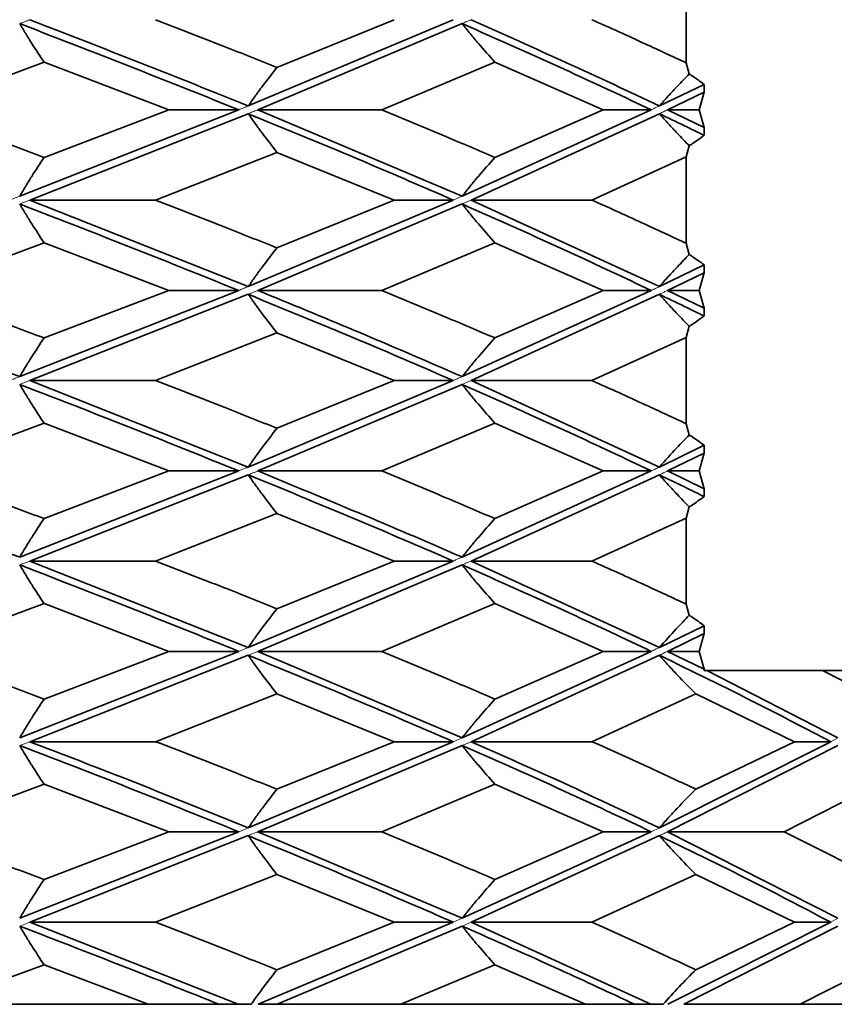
# Model space of a CAD drawing. Header units: millimetres. Extents: x 0 to 1118, y 0 to 864.
# Tile 47 of 200: x 300.02 to 302.14, y 378.06 to 380.62. Entities that reach past the tile are written whole.
import ezdxf

# ---------------------------------------------------------------- set-up
doc = ezdxf.new("R2010")
doc.units = ezdxf.units.MM

msp = doc.modelspace()

# ---------------------------------------------------------------- linework, layer by layer
at = {"color": 7, "linetype": 'Continuous', "lineweight": 35}
for p, q in [((301.7523, 380.7287), (301.7523, 380.5045)), ((301.1478, 380.6165), (300.6155, 380.3925)), ((301.1709, 380.6064), (300.6403, 380.3825)), ((300.9941, 380.6165), (300.69, 380.4927)), ((300.0855, 380.5059), (299.7524, 380.3825)), ((300.0855, 380.5059), (300.4093, 380.3825)), ((301.2559, 380.5059), (300.9621, 380.3825)), ((301.2559, 380.5059), (301.5373, 380.3825)), ((301.7523, 380.5045), (301.7605, 380.4756)), ((301.7988, 380.4486), (301.6828, 380.3925)), ((301.7988, 380.4486), (301.7988, 380.4285)), ((301.7988, 380.4285), (301.7039, 380.3825)), ((301.7988, 380.4285), (301.7864, 380.3825)), ((300.5907, 380.3825), (300.0221, 380.1581)), ((300.6155, 380.3724), (300.0484, 380.148)), ((300.4093, 380.3825), (300.0855, 380.2588)), ((300.5907, 380.3825), (300.4093, 380.3825)), ((300.6403, 380.3825), (301.1709, 380.1581)), ((300.6403, 380.3825), (300.9621, 380.3825)), ((301.6617, 380.3825), (301.1709, 380.1581)), ((301.6828, 380.3724), (301.1939, 380.148)), ((301.5373, 380.3825), (301.2559, 380.2588)), ((301.6617, 380.3825), (301.5373, 380.3825)), ((301.7039, 380.3825), (301.7988, 380.3364)), ((301.7039, 380.3825), (301.7864, 380.3825)), ((301.7864, 380.3825), (301.7988, 380.3364)), ((301.7988, 380.3364), (301.7988, 380.3162)), ((300.69, 380.272), (300.3751, 380.148)), ((300.69, 380.272), (300.9941, 380.148)), ((301.7605, 380.2891), (301.7523, 380.2602)), ((301.7523, 380.2602), (301.5078, 380.148)), ((301.7523, 380.2602), (301.7523, 380.0358)), ((300.0484, 380.148), (300.3751, 380.148)), ((300.0484, 380.148), (300.6155, 379.9234)), ((301.1478, 380.148), (300.6155, 379.9234)), ((301.1709, 380.1379), (300.6403, 379.9133)), ((300.9941, 380.148), (300.69, 380.0239)), ((301.1478, 380.148), (300.9941, 380.148)), ((301.1939, 380.148), (301.6828, 379.9234)), ((301.1939, 380.148), (301.5078, 380.148)), ((300.0855, 380.0372), (299.7524, 379.9133)), ((300.0855, 380.0372), (300.4093, 379.9133)), ((301.2559, 380.0372), (300.9621, 379.9133)), ((301.2559, 380.0372), (301.5373, 379.9133)), ((301.7523, 380.0358), (301.7605, 380.0068)), ((301.7988, 379.9797), (301.6828, 379.9234)), ((301.7988, 379.9595), (301.7039, 379.9133)), ((301.7988, 379.9595), (301.7864, 379.9133)), ((301.7988, 379.9797), (301.7988, 379.9595)), ((300.5907, 379.9133), (300.0221, 379.6896)), ((300.4093, 379.9133), (300.0855, 379.79)), ((300.5907, 379.9133), (300.4093, 379.9133)), ((300.6403, 379.9133), (300.9621, 379.9133)), ((301.6617, 379.9133), (301.1709, 379.6896)), ((301.5373, 379.9133), (301.2559, 379.79)), ((301.6617, 379.9133), (301.5373, 379.9133)), ((301.7039, 379.9133), (301.7988, 379.8673)), ((301.7039, 379.9133), (301.7864, 379.9133)), ((301.7864, 379.9133), (301.7988, 379.8673)), ((300.6155, 379.9033), (300.0484, 379.6795)), ((301.6828, 379.9033), (301.1939, 379.6795)), ((301.7988, 379.8673), (301.7988, 379.8471)), ((301.7605, 379.8202), (301.7523, 379.7914)), ((300.69, 379.8032), (300.3751, 379.6795)), ((300.69, 379.8032), (300.9941, 379.6795)), ((301.7523, 379.7914), (301.5078, 379.6795)), ((301.7523, 379.7914), (301.7523, 379.5673)), ((300.0484, 379.6795), (300.3751, 379.6795)), ((300.0484, 379.6795), (300.6155, 379.4547)), ((301.1478, 379.6795), (300.6155, 379.4547)), ((300.9941, 379.6795), (300.69, 379.5554)), ((301.1478, 379.6795), (300.9941, 379.6795)), ((301.1939, 379.6795), (301.6828, 379.4547)), ((301.1939, 379.6795), (301.5078, 379.6795)), ((301.1709, 379.6693), (300.6403, 379.4446)), ((300.0855, 379.5687), (299.7524, 379.4446)), ((300.0855, 379.5687), (300.4093, 379.4446)), ((301.2559, 379.5687), (300.9621, 379.4446)), ((301.2559, 379.5687), (301.5373, 379.4446)), ((301.7523, 379.5673), (301.7605, 379.5383)), ((301.7988, 379.5111), (301.6828, 379.4547)), ((301.7988, 379.5111), (301.7988, 379.4909)), ((301.7988, 379.4909), (301.7039, 379.4446)), ((301.7988, 379.4909), (301.7864, 379.4446)), ((300.5907, 379.4446), (300.0221, 379.2207)), ((300.6155, 379.4345), (300.0484, 379.2106)), ((300.4093, 379.4446), (300.0855, 379.3208)), ((300.5907, 379.4446), (300.4093, 379.4446)), ((300.6403, 379.4446), (300.9621, 379.4446)), ((301.6617, 379.4446), (301.1709, 379.2207)), ((301.6828, 379.4345), (301.1939, 379.2106)), ((301.5373, 379.4446), (301.2559, 379.3208)), ((301.6617, 379.4446), (301.5373, 379.4446)), ((301.7039, 379.4446), (301.7988, 379.3984)), ((301.7039, 379.4446), (301.7864, 379.4446)), ((301.7864, 379.4446), (301.7988, 379.3984)), ((301.7988, 379.3984), (301.7988, 379.3781)), ((301.7605, 379.3511), (301.7523, 379.3222)), ((300.69, 379.334), (300.3751, 379.2106)), ((300.69, 379.334), (300.9941, 379.2106)), ((301.7523, 379.3222), (301.5078, 379.2106)), ((301.7523, 379.3222), (301.7523, 379.0987)), ((300.0484, 379.2106), (300.3751, 379.2106)), ((300.0484, 379.2106), (300.6155, 378.9862)), ((301.1478, 379.2106), (300.6155, 378.9862)), ((301.1709, 379.2006), (300.6403, 378.9761)), ((300.9941, 379.2106), (300.69, 379.0869)), ((301.1478, 379.2106), (300.9941, 379.2106)), ((301.1939, 379.2106), (301.6828, 378.9862)), ((301.1939, 379.2106), (301.5078, 379.2106)), ((300.0855, 379.1001), (299.7524, 378.9761)), ((300.0855, 379.1001), (300.4093, 378.9761)), ((301.2559, 379.1001), (300.9621, 378.9761)), ((301.2559, 379.1001), (301.5373, 378.9761)), ((301.7523, 379.0987), (301.7605, 379.0697)), ((301.7988, 379.0426), (301.6828, 378.9862)), ((301.7988, 379.0426), (301.7988, 379.0224)), ((301.7988, 379.0224), (301.7039, 378.9761)), ((301.7988, 379.0224), (301.7864, 378.9761)), ((300.5907, 378.9761), (300.0221, 378.7516)), ((300.6155, 378.9659), (300.0484, 378.7415)), ((300.4093, 378.9761), (300.0855, 378.852)), ((300.5907, 378.9761), (300.4093, 378.9761)), ((300.6403, 378.9761), (301.1709, 378.7516)), ((300.6403, 378.9761), (300.9621, 378.9761)), ((301.6617, 378.9761), (301.1709, 378.7516)), ((301.6828, 378.9659), (301.1939, 378.7415)), ((301.5373, 378.9761), (301.2559, 378.852)), ((301.6617, 378.9761), (301.5373, 378.9761)), ((301.7039, 378.9761), (301.7988, 378.9298)), ((301.7039, 378.9761), (301.7864, 378.9761)), ((301.7864, 378.9761), (301.7988, 378.9298)), ((301.7988, 378.9298), (301.7988, 378.9261)), ((301.7988, 378.9261), (301.8063, 378.9261)), ((301.8063, 378.9261), (302.1465, 378.7516)), ((301.8063, 378.9261), (302.1065, 378.9261)), ((302.1065, 378.9261), (302.388, 378.9261)), ((300.69, 378.8653), (300.3751, 378.7415)), ((300.69, 378.8653), (300.9941, 378.7415)), ((301.7775, 378.8653), (301.5078, 378.7415)), ((301.7775, 378.8653), (302.0335, 378.7415)), ((300.0484, 378.7415), (300.3751, 378.7415)), ((301.1478, 378.7415), (300.6155, 378.5177)), ((301.1709, 378.7314), (300.6403, 378.5076)), ((300.9941, 378.7415), (300.69, 378.6181)), ((301.1478, 378.7415), (300.9941, 378.7415)), ((301.1939, 378.7415), (301.5078, 378.7415)), ((302.1276, 378.7415), (301.6828, 378.5177)), ((302.1465, 378.7314), (301.7039, 378.5076)), ((302.0335, 378.7415), (301.7775, 378.6181)), ((302.1276, 378.7415), (302.0335, 378.7415)), ((300.0855, 378.6313), (299.7524, 378.5076)), ((300.0855, 378.6313), (300.4093, 378.5076)), ((301.2559, 378.6313), (300.9621, 378.5076)), ((301.2559, 378.6313), (301.5373, 378.5076)), ((302.2499, 378.6313), (302.0068, 378.5076)), ((300.5907, 378.5076), (300.0221, 378.2828)), ((300.4093, 378.5076), (300.0855, 378.3835)), ((300.5907, 378.5076), (300.4093, 378.5076)), ((300.6403, 378.5076), (301.1709, 378.2828)), ((300.6403, 378.5076), (300.9621, 378.5076)), ((301.6617, 378.5076), (301.1709, 378.2828)), ((301.5373, 378.5076), (301.2559, 378.3835)), ((301.6617, 378.5076), (301.5373, 378.5076)), ((301.7039, 378.5076), (302.1465, 378.2828)), ((301.7039, 378.5076), (302.0068, 378.5076)), ((300.6155, 378.4974), (300.0484, 378.2727)), ((301.6828, 378.4974), (301.1939, 378.2727)), ((300.69, 378.3968), (300.3751, 378.2727)), ((300.69, 378.3968), (300.9941, 378.2727)), ((301.7775, 378.3968), (301.5078, 378.2727)), ((301.7775, 378.3968), (302.0335, 378.2727)), ((300.0484, 378.2727), (300.3751, 378.2727)), ((300.0484, 378.2727), (300.5892, 378.0596)), ((301.1478, 378.2727), (300.6414, 378.0594)), ((300.9941, 378.2727), (300.69, 378.149)), ((301.1478, 378.2727), (300.9941, 378.2727)), ((301.1939, 378.2727), (301.6605, 378.0596)), ((301.1939, 378.2727), (301.5078, 378.2727)), ((302.1276, 378.2727), (301.7048, 378.0594)), ((302.0335, 378.2727), (301.7775, 378.149)), ((302.1276, 378.2727), (302.0335, 378.2727)), ((301.1709, 378.2626), (300.6907, 378.0594)), ((302.1465, 378.2626), (301.7465, 378.0594)), ((300.0855, 378.1622), (299.8085, 378.0594)), ((300.0855, 378.1622), (300.3556, 378.0596)), ((301.2559, 378.1622), (301.0119, 378.0594)), ((301.2559, 378.1622), (301.4909, 378.0596)), ((302.2499, 378.1622), (302.0483, 378.0594)), ((300.3556, 378.0594), (299.8085, 378.0594)), ((300.3556, 378.0594), (300.5393, 378.0594)), ((300.5393, 378.0594), (300.5892, 378.0594)), ((300.5892, 378.0594), (300.6229, 378.0594)), ((301.0119, 378.0594), (300.6907, 378.0594)), ((301.4909, 378.0594), (301.0119, 378.0594)), ((301.4909, 378.0594), (301.618, 378.0594)), ((301.618, 378.0594), (301.6605, 378.0594)), ((301.6605, 378.0594), (301.6923, 378.0594)), ((302.0483, 378.0594), (301.7465, 378.0594)), ((302.4407, 378.0594), (302.0483, 378.0594))]:
    msp.add_line(p, q, dxfattribs=at)
at = {"color": 7, "linetype": 'Continuous', "lineweight": 18}
for p, q in [((300.0484, 379.2106), (300.0221, 379.2006)), ((300.6155, 378.9862), (300.5907, 378.9761)), ((300.6403, 378.9761), (300.6155, 378.9659)), ((300.0484, 378.7415), (300.0221, 378.7314)), ((301.1709, 378.7516), (301.1478, 378.7415)), ((301.1939, 378.7415), (301.1709, 378.7314)), ((302.1465, 378.7516), (302.1276, 378.7415)), ((300.6155, 378.5177), (300.5907, 378.5076)), ((300.6403, 378.5076), (300.6155, 378.4974)), ((301.6828, 378.5177), (301.6617, 378.5076)), ((301.6932, 378.5024), (301.6828, 378.4974)), ((300.0484, 378.2727), (300.0221, 378.2626)), ((301.1709, 378.2828), (301.1478, 378.2727)), ((301.1939, 378.2727), (301.1709, 378.2626)), ((302.1465, 378.2828), (302.1276, 378.2727))]:
    msp.add_line(p, q, dxfattribs=at)
for points, knots in [([(300.0221, 380.6064), (300.0264, 380.608), (300.0349, 380.6113), (300.0436, 380.6146), (300.0482, 380.6164), (300.0484, 380.6165)], [0, 0, 0, 0, 0.483417, 0.966836, 1, 1, 1, 1]), ([(301.1709, 380.6064), (301.1741, 380.6078), (301.1805, 380.6106), (301.1881, 380.614), (301.1926, 380.6159), (301.1939, 380.6165)], [0, 0, 0, 0, 0.415841, 0.831684, 1, 1, 1, 1]), ([(300.6155, 380.3925), (300.6125, 380.3913), (300.6064, 380.3888), (300.5981, 380.3855), (300.5929, 380.3834), (300.5907, 380.3825)], [0, 0, 0, 0, 0.368458, 0.736917, 1, 1, 1, 1]), ([(300.6155, 380.3724), (300.6194, 380.374), (300.6271, 380.3771), (300.6353, 380.3804), (300.6397, 380.3822), (300.6403, 380.3825)], [0, 0, 0, 0, 0.465055, 0.930113, 1, 1, 1, 1]), ([(301.6828, 380.3925), (301.6811, 380.3917), (301.6767, 380.3896), (301.6697, 380.3863), (301.6644, 380.3837), (301.6617, 380.3825)], [0, 0, 0, 0, 0.249999, 0.624999, 1, 1, 1, 1]), ([(301.6828, 380.3724), (301.6831, 380.3725), (301.6868, 380.3743), (301.6938, 380.3776), (301.7005, 380.3809), (301.7039, 380.3825)], [0, 0, 0, 0, 0.042416, 0.521207, 1, 1, 1, 1]), ([(300.0221, 380.1581), (300.019, 380.1569), (300.0131, 380.1547), (300.0043, 380.1513), (299.9986, 380.1491), (299.9958, 380.148)], [0, 0, 0, 0, 0.352272, 0.676136, 1, 1, 1, 1]), ([(300.0221, 380.1379), (300.0246, 380.1388), (300.0302, 380.1409), (300.0389, 380.1443), (300.0453, 380.1468), (300.0484, 380.148)], [0, 0, 0, 0, 0.275578, 0.637789, 1, 1, 1, 1]), ([(301.1709, 380.1581), (301.1681, 380.1569), (301.1628, 380.1546), (301.1551, 380.1512), (301.1502, 380.1491), (301.1478, 380.148)], [0, 0, 0, 0, 0.365958, 0.682979, 1, 1, 1, 1]), ([(301.1709, 380.1379), (301.1729, 380.1387), (301.1777, 380.1409), (301.1854, 380.1442), (301.1911, 380.1467), (301.1939, 380.148)], [0, 0, 0, 0, 0.260125, 0.630062, 1, 1, 1, 1]), ([(300.6155, 379.9234), (300.6141, 379.9229), (300.6093, 379.9209), (300.601, 379.9175), (300.5941, 379.9147), (300.5907, 379.9133)], [0, 0, 0, 0, 0.172408, 0.586203, 1, 1, 1, 1]), ([(300.6155, 379.9033), (300.6162, 379.9035), (300.6207, 379.9053), (300.6289, 379.9087), (300.6365, 379.9118), (300.6403, 379.9133)], [0, 0, 0, 0, 0.079879, 0.539939, 1, 1, 1, 1]), ([(301.6828, 379.9234), (301.6811, 379.9226), (301.6776, 379.9209), (301.6705, 379.9175), (301.6652, 379.915), (301.6617, 379.9133)], [0, 0, 0, 0, 0.250411, 0.500823, 1, 1, 1, 1]), ([(301.6828, 379.9033), (301.6841, 379.9039), (301.6883, 379.9059), (301.6953, 379.9092), (301.701, 379.912), (301.7039, 379.9133)], [0, 0, 0, 0, 0.184818, 0.592408, 1, 1, 1, 1]), ([(300.0221, 379.6896), (300.0199, 379.6887), (300.0145, 379.6866), (300.0057, 379.6832), (299.9991, 379.6807), (299.9958, 379.6795)], [0, 0, 0, 0, 0.249999, 0.624999, 1, 1, 1, 1]), ([(300.0221, 379.6693), (300.0249, 379.6704), (300.0307, 379.6726), (300.0394, 379.676), (300.0454, 379.6783), (300.0484, 379.6795)], [0, 0, 0, 0, 0.314443, 0.657221, 1, 1, 1, 1]), ([(301.1709, 379.6896), (301.169, 379.6887), (301.1642, 379.6866), (301.1565, 379.6832), (301.1507, 379.6807), (301.1478, 379.6795)], [0, 0, 0, 0, 0.249999, 0.624999, 1, 1, 1, 1]), ([(301.1709, 379.6693), (301.1733, 379.6704), (301.1783, 379.6726), (301.186, 379.676), (301.1912, 379.6783), (301.1939, 379.6795)], [0, 0, 0, 0, 0.309315, 0.654657, 1, 1, 1, 1]), ([(300.6155, 379.4547), (300.6129, 379.4536), (300.6074, 379.4514), (300.5991, 379.448), (300.5935, 379.4457), (300.5907, 379.4446)], [0, 0, 0, 0, 0.321356, 0.660678, 1, 1, 1, 1]), ([(301.6828, 379.4547), (301.6794, 379.4531), (301.6724, 379.4497), (301.6654, 379.4463), (301.6618, 379.4446), (301.6617, 379.4446)], [0, 0, 0, 0, 0.494115, 0.988232, 1, 1, 1, 1]), ([(300.6155, 379.4345), (300.619, 379.4359), (300.6249, 379.4383), (300.6332, 379.4417), (300.6379, 379.4436), (300.6403, 379.4446)], [0, 0, 0, 0, 0.424502, 0.712251, 1, 1, 1, 1]), ([(301.6828, 379.4345), (301.684, 379.4351), (301.6882, 379.437), (301.6952, 379.4404), (301.701, 379.4432), (301.7039, 379.4446)], [0, 0, 0, 0, 0.171318, 0.585658, 1, 1, 1, 1]), ([(301.1709, 379.2207), (301.1686, 379.2197), (301.1636, 379.2176), (301.1559, 379.2142), (301.1505, 379.2118), (301.1478, 379.2106)], [0, 0, 0, 0, 0.294262, 0.647131, 1, 1, 1, 1]), ([(301.1709, 379.2006), (301.1741, 379.202), (301.1804, 379.2047), (301.1881, 379.2081), (301.1926, 379.2101), (301.1939, 379.2106)], [0, 0, 0, 0, 0.414151, 0.828303, 1, 1, 1, 1]), ([(301.6828, 378.9862), (301.6793, 378.9845), (301.6741, 378.982), (301.667, 378.9786), (301.6635, 378.9769), (301.6617, 378.9761)], [0, 0, 0, 0, 0.499999, 0.749999, 1, 1, 1, 1]), ([(301.6828, 378.9659), (301.6864, 378.9676), (301.6916, 378.9702), (301.6986, 378.9735), (301.7021, 378.9752), (301.7039, 378.9761)], [0, 0, 0, 0, 0.499999, 0.749999, 1, 1, 1, 1]), ([(301.6932, 378.5024), (301.695, 378.5033), (301.6985, 378.505), (301.7021, 378.5067), (301.7039, 378.5076)], [0, 0, 0, 0, 0.500007, 1, 1, 1, 1])]:
    msp.add_open_spline(points, degree=3, knots=knots, dxfattribs=at)
at = {"color": 7, "linetype": 'Continuous', "lineweight": 35}
for points, knots in [([(300.0855, 380.5059), (300.0747, 380.5221), (300.0586, 380.5465), (300.0376, 380.5803), (300.0273, 380.5977), (300.0221, 380.6064)], [0, 0, 0, 0, 0.499736, 0.749833, 1, 1, 1, 1]), ([(300.0221, 380.6064), (300.1305, 380.5644), (300.3238, 380.4896), (300.5092, 380.4152), (300.5907, 380.3825)], [0, 0, 0, 0, 0.560525, 1, 1, 1, 1]), ([(300.0484, 380.6165), (300.24, 380.5419), (300.4318, 380.4671), (300.6153, 380.3926), (300.6155, 380.3925)], [0, 0, 0, 0, 0.998636, 1, 1, 1, 1]), ([(300.3751, 380.6165), (300.4346, 380.5934), (300.5408, 380.552), (300.6445, 380.5108), (300.69, 380.4927)], [0, 0, 0, 0, 0.560245, 1, 1, 1, 1]), ([(301.2559, 380.5059), (301.2415, 380.5221), (301.2199, 380.5465), (301.1917, 380.5803), (301.1778, 380.5977), (301.1709, 380.6064)], [0, 0, 0, 0, 0.499736, 0.749833, 1, 1, 1, 1]), ([(301.1709, 380.6064), (301.2654, 380.5644), (301.434, 380.4896), (301.5922, 380.4152), (301.6617, 380.3825)], [0, 0, 0, 0, 0.560525, 1, 1, 1, 1]), ([(301.1939, 380.6165), (301.3602, 380.5419), (301.5268, 380.4671), (301.6826, 380.3926), (301.6828, 380.3925)], [0, 0, 0, 0, 0.998636, 1, 1, 1, 1]), ([(301.5078, 380.6165), (301.5542, 380.5956), (301.637, 380.5582), (301.7171, 380.5209), (301.7523, 380.5045)], [0, 0, 0, 0, 0.560213, 1, 1, 1, 1]), ([(300.69, 380.4927), (300.6774, 380.4765), (300.6585, 380.4522), (300.6338, 380.4185), (300.6216, 380.4012), (300.6155, 380.3925)], [0, 0, 0, 0, 0.49976, 0.749847, 1, 1, 1, 1]), ([(301.7605, 380.4756), (301.7502, 380.465), (301.7319, 380.4462), (301.706, 380.4185), (301.6906, 380.4012), (301.6828, 380.3925)], [0, 0, 0, 0, 0.392655, 0.696287, 1, 1, 1, 1]), ([(301.7605, 380.4756), (301.763, 380.474), (301.7706, 380.4689), (301.7834, 380.4601), (301.7937, 380.4525), (301.7988, 380.4486)], [0, 0, 0, 0, 0.195002, 0.597486, 1, 1, 1, 1]), ([(299.7524, 380.3825), (299.8151, 380.3594), (299.9272, 380.3182), (300.0371, 380.2769), (300.0855, 380.2588)], [0, 0, 0, 0, 0.559695, 1, 1, 1, 1]), ([(300.69, 380.272), (300.6774, 380.2883), (300.6585, 380.3126), (300.6338, 380.3464), (300.6216, 380.3637), (300.6155, 380.3724)], [0, 0, 0, 0, 0.499759, 0.749848, 1, 1, 1, 1]), ([(300.6155, 380.3724), (300.7173, 380.3306), (300.8993, 380.2559), (301.0718, 380.181), (301.1478, 380.148)], [0, 0, 0, 0, 0.559623, 1, 1, 1, 1]), ([(300.9621, 380.3825), (301.0178, 380.3594), (301.1171, 380.3182), (301.2135, 380.2769), (301.2559, 380.2588)], [0, 0, 0, 0, 0.559695, 1, 1, 1, 1]), ([(301.7605, 380.2891), (301.7502, 380.2997), (301.7319, 380.3186), (301.706, 380.3464), (301.6906, 380.3637), (301.6828, 380.3724)], [0, 0, 0, 0, 0.39267, 0.696296, 1, 1, 1, 1]), ([(301.6828, 380.3724), (301.7047, 380.3619), (301.7437, 380.3432), (301.782, 380.3244), (301.7988, 380.3162)], [0, 0, 0, 0, 0.559843, 1, 1, 1, 1]), ([(301.7988, 380.3162), (301.7936, 380.3123), (301.7832, 380.3045), (301.7705, 380.2957), (301.7629, 380.2907), (301.7605, 380.2891)], [0, 0, 0, 0, 0.408949, 0.811443, 1, 1, 1, 1]), ([(300.0855, 380.2588), (300.0747, 380.2425), (300.0586, 380.2181), (300.0376, 380.1842), (300.0273, 380.1668), (300.0221, 380.1581)], [0, 0, 0, 0, 0.49974, 0.749836, 1, 1, 1, 1]), ([(301.2559, 380.2588), (301.2415, 380.2425), (301.2199, 380.2181), (301.1917, 380.1842), (301.1778, 380.1668), (301.1709, 380.1581)], [0, 0, 0, 0, 0.49974, 0.749836, 1, 1, 1, 1]), ([(300.0855, 380.0372), (300.0747, 380.0535), (300.0586, 380.0779), (300.0376, 380.1118), (300.0273, 380.1292), (300.0221, 380.1379)], [0, 0, 0, 0, 0.499743, 0.749837, 1, 1, 1, 1]), ([(300.0221, 380.1379), (300.1305, 380.0959), (300.3238, 380.0209), (300.5092, 379.9462), (300.5907, 379.9133)], [0, 0, 0, 0, 0.560308, 1, 1, 1, 1]), ([(300.3751, 380.148), (300.4346, 380.1248), (300.5408, 380.0835), (300.6445, 380.0421), (300.69, 380.0239)], [0, 0, 0, 0, 0.560071, 1, 1, 1, 1]), ([(301.2559, 380.0372), (301.2415, 380.0535), (301.2199, 380.0779), (301.1917, 380.1118), (301.1778, 380.1292), (301.1709, 380.1379)], [0, 0, 0, 0, 0.499743, 0.749837, 1, 1, 1, 1]), ([(301.1709, 380.1379), (301.2654, 380.0959), (301.434, 380.0209), (301.5922, 379.9462), (301.6617, 379.9133)], [0, 0, 0, 0, 0.560308, 1, 1, 1, 1]), ([(301.5078, 380.148), (301.5542, 380.127), (301.637, 380.0896), (301.7171, 380.0522), (301.7523, 380.0358)], [0, 0, 0, 0, 0.560056, 1, 1, 1, 1]), ([(300.69, 380.0239), (300.6774, 380.0077), (300.6585, 379.9833), (300.6338, 379.9495), (300.6216, 379.9321), (300.6155, 379.9234)], [0, 0, 0, 0, 0.499756, 0.749846, 1, 1, 1, 1]), ([(301.7605, 380.0068), (301.7502, 379.9962), (301.7319, 379.9773), (301.706, 379.9494), (301.6906, 379.9321), (301.6828, 379.9234)], [0, 0, 0, 0, 0.393401, 0.696661, 1, 1, 1, 1]), ([(301.7605, 380.0068), (301.763, 380.0052), (301.7706, 380.0001), (301.7834, 379.9913), (301.7937, 379.9836), (301.7988, 379.9797)], [0, 0, 0, 0, 0.194979, 0.597474, 1, 1, 1, 1]), ([(299.424, 379.9133), (299.5182, 379.8788), (299.7211, 379.8043), (299.9171, 379.7296), (300.0221, 379.6896)], [0, 0, 0, 0, 0.464443, 1, 1, 1, 1]), ([(299.7524, 379.9133), (299.8152, 379.8903), (299.9272, 379.8492), (300.0371, 379.808), (300.0855, 379.79)], [0, 0, 0, 0, 0.5600806, 1, 1, 1, 1]), ([(300.6403, 379.9133), (300.7247, 379.8788), (300.9064, 379.8043), (301.0786, 379.7296), (301.1709, 379.6896)], [0, 0, 0, 0, 0.464443, 1, 1, 1, 1]), ([(300.9621, 379.9133), (301.0178, 379.8903), (301.1171, 379.8492), (301.2135, 379.808), (301.2559, 379.79)], [0, 0, 0, 0, 0.560081, 1, 1, 1, 1]), ([(300.69, 379.8032), (300.6774, 379.8193), (300.6585, 379.8436), (300.6338, 379.8773), (300.6216, 379.8946), (300.6155, 379.9033)], [0, 0, 0, 0, 0.499745, 0.749837, 1, 1, 1, 1]), ([(300.6155, 379.9033), (300.7173, 379.8616), (300.8993, 379.7871), (301.0718, 379.7124), (301.1478, 379.6795)], [0, 0, 0, 0, 0.559537, 1, 1, 1, 1]), ([(301.7605, 379.8202), (301.7502, 379.8308), (301.7319, 379.8495), (301.706, 379.8773), (301.6906, 379.8946), (301.6828, 379.9033)], [0, 0, 0, 0, 0.392696, 0.696304, 1, 1, 1, 1]), ([(301.6828, 379.9033), (301.7047, 379.8928), (301.7437, 379.874), (301.782, 379.8554), (301.7988, 379.8471)], [0, 0, 0, 0, 0.560187, 1, 1, 1, 1]), ([(301.7988, 379.8471), (301.7936, 379.8432), (301.7832, 379.8355), (301.7705, 379.8267), (301.7629, 379.8218), (301.7605, 379.8202)], [0, 0, 0, 0, 0.408981, 0.81146, 1, 1, 1, 1]), ([(300.0855, 379.79), (300.0747, 379.7737), (300.0586, 379.7494), (300.0376, 379.7156), (300.0273, 379.6983), (300.0221, 379.6896)], [0, 0, 0, 0, 0.499733, 0.749831, 1, 1, 1, 1]), ([(301.2559, 379.79), (301.2415, 379.7737), (301.2199, 379.7494), (301.1917, 379.7156), (301.1778, 379.6983), (301.1709, 379.6896)], [0, 0, 0, 0, 0.499733, 0.749831, 1, 1, 1, 1]), ([(300.3751, 379.6795), (300.4346, 379.6563), (300.5408, 379.615), (300.6444, 379.5736), (300.69, 379.5554)], [0, 0, 0, 0, 0.559898, 1, 1, 1, 1]), ([(301.5078, 379.6795), (301.5541, 379.6585), (301.637, 379.6211), (301.717, 379.5837), (301.7523, 379.5673)], [0, 0, 0, 0, 0.559899, 1, 1, 1, 1]), ([(300.0855, 379.5687), (300.0747, 379.5849), (300.0586, 379.6094), (300.0377, 379.6433), (300.0273, 379.6606), (300.0221, 379.6693)], [0, 0, 0, 0, 0.49975, 0.749842, 1, 1, 1, 1]), ([(300.0221, 379.6693), (300.1304, 379.6274), (300.3238, 379.5525), (300.5091, 379.4776), (300.5907, 379.4446)], [0, 0, 0, 0, 0.559992, 1, 1, 1, 1]), ([(301.2559, 379.5687), (301.2415, 379.5849), (301.2199, 379.6094), (301.1917, 379.6433), (301.1778, 379.6606), (301.1709, 379.6693)], [0, 0, 0, 0, 0.49975, 0.749842, 1, 1, 1, 1]), ([(301.1709, 379.6693), (301.2653, 379.6274), (301.434, 379.5525), (301.5921, 379.4776), (301.6617, 379.4446)], [0, 0, 0, 0, 0.559992, 1, 1, 1, 1]), ([(300.69, 379.5554), (300.6774, 379.5391), (300.6585, 379.5147), (300.6338, 379.4808), (300.6216, 379.4634), (300.6155, 379.4547)], [0, 0, 0, 0, 0.499749, 0.749841, 1, 1, 1, 1]), ([(301.7605, 379.5383), (301.7497, 379.5271), (301.7234, 379.5), (301.6979, 379.4715), (301.6828, 379.4547)], [0, 0, 0, 0, 0.411152, 1, 1, 1, 1]), ([(301.7605, 379.5383), (301.763, 379.5366), (301.7706, 379.5316), (301.7834, 379.5227), (301.7937, 379.515), (301.7988, 379.5111)], [0, 0, 0, 0, 0.194969, 0.597469, 1, 1, 1, 1]), ([(299.424, 379.4446), (299.6208, 379.3718), (299.8226, 379.2971), (300.0174, 379.2226), (300.0221, 379.2207)], [0, 0, 0, 0, 0.975437, 1, 1, 1, 1]), ([(299.7524, 379.4446), (299.8152, 379.4215), (299.9272, 379.3801), (300.0371, 379.3389), (300.0855, 379.3208)], [0, 0, 0, 0, 0.560274, 1, 1, 1, 1]), ([(300.69, 379.334), (300.6774, 379.3503), (300.6585, 379.3746), (300.6338, 379.4084), (300.6216, 379.4258), (300.6155, 379.4345)], [0, 0, 0, 0, 0.499734, 0.749832, 1, 1, 1, 1]), ([(300.6155, 379.4345), (300.7175, 379.3926), (300.8993, 379.3178), (301.0719, 379.2434), (301.1478, 379.2106)], [0, 0, 0, 0, 0.560454, 1, 1, 1, 1]), ([(300.6403, 379.4446), (300.816, 379.3718), (300.9961, 379.2971), (301.1667, 379.2226), (301.1709, 379.2207)], [0, 0, 0, 0, 0.975437, 1, 1, 1, 1]), ([(300.9621, 379.4446), (301.0178, 379.4215), (301.1171, 379.3801), (301.2135, 379.3389), (301.2559, 379.3208)], [0, 0, 0, 0, 0.5602738, 1, 1, 1, 1]), ([(301.7605, 379.3511), (301.7502, 379.3617), (301.7319, 379.3806), (301.706, 379.4084), (301.6906, 379.4258), (301.6828, 379.4345)], [0, 0, 0, 0, 0.3927609, 0.6963378, 1, 1, 1, 1]), ([(301.6828, 379.4345), (301.7047, 379.424), (301.7437, 379.4052), (301.782, 379.3864), (301.7988, 379.3781)], [0, 0, 0, 0, 0.560108, 1, 1, 1, 1]), ([(301.7988, 379.3781), (301.7936, 379.3742), (301.7832, 379.3665), (301.7705, 379.3577), (301.7629, 379.3527), (301.7605, 379.3511)], [0, 0, 0, 0, 0.408953, 0.811443, 1, 1, 1, 1]), ([(300.0855, 379.3208), (300.0747, 379.3046), (300.0586, 379.2804), (300.0376, 379.2467), (300.0273, 379.2294), (300.0221, 379.2207)], [0, 0, 0, 0, 0.499754, 0.749841, 1, 1, 1, 1]), ([(301.2559, 379.3208), (301.2415, 379.3046), (301.2199, 379.2804), (301.1917, 379.2467), (301.1778, 379.2294), (301.1709, 379.2207)], [0, 0, 0, 0, 0.499754, 0.749841, 1, 1, 1, 1]), ([(300.0855, 379.1001), (300.0747, 379.1164), (300.0586, 379.1407), (300.0377, 379.1746), (300.0273, 379.1919), (300.0221, 379.2006)], [0, 0, 0, 0, 0.499758, 0.749847, 1, 1, 1, 1]), ([(300.0221, 379.2006), (300.1304, 379.1587), (300.3238, 379.084), (300.5091, 379.0091), (300.5907, 378.9761)], [0, 0, 0, 0, 0.559676, 1, 1, 1, 1]), ([(300.3751, 379.2106), (300.4346, 379.1876), (300.5408, 379.1464), (300.6444, 379.1051), (300.69, 379.0869)], [0, 0, 0, 0, 0.559724, 1, 1, 1, 1]), ([(301.2559, 379.1001), (301.2415, 379.1164), (301.2199, 379.1407), (301.1917, 379.1746), (301.1778, 379.1919), (301.1709, 379.2006)], [0, 0, 0, 0, 0.499758, 0.749847, 1, 1, 1, 1]), ([(301.1709, 379.2006), (301.2653, 379.1587), (301.434, 379.084), (301.5921, 379.0091), (301.6617, 378.9761)], [0, 0, 0, 0, 0.559676, 1, 1, 1, 1]), ([(301.5078, 379.2106), (301.5541, 379.1898), (301.637, 379.1525), (301.717, 379.1152), (301.7523, 379.0987)], [0, 0, 0, 0, 0.559742, 1, 1, 1, 1]), ([(300.69, 379.0869), (300.6774, 379.0706), (300.6585, 379.0462), (300.6338, 379.0123), (300.6216, 378.9949), (300.6155, 378.9862)], [0, 0, 0, 0, 0.499742, 0.749837, 1, 1, 1, 1]), ([(301.7605, 379.0697), (301.7492, 379.0581), (301.7229, 379.0311), (301.6974, 379.0025), (301.6828, 378.9862)], [0, 0, 0, 0, 0.428893, 1, 1, 1, 1]), ([(301.7605, 379.0697), (301.763, 379.0681), (301.7706, 379.0631), (301.7834, 379.0542), (301.7937, 379.0465), (301.7988, 379.0426)], [0, 0, 0, 0, 0.194973, 0.597471, 1, 1, 1, 1]), ([(299.7524, 378.9761), (299.8152, 378.9529), (299.9272, 378.9115), (300.0371, 378.8702), (300.0855, 378.852)], [0, 0, 0, 0, 0.5601, 1, 1, 1, 1]), ([(300.69, 378.8653), (300.6774, 378.8815), (300.6585, 378.9059), (300.6338, 378.9398), (300.6216, 378.9572), (300.6155, 378.9659)], [0, 0, 0, 0, 0.499742, 0.749837, 1, 1, 1, 1]), ([(300.6155, 378.9659), (300.7174, 378.924), (300.8993, 378.849), (301.0719, 378.7743), (301.1478, 378.7415)], [0, 0, 0, 0, 0.560361, 1, 1, 1, 1]), ([(300.9621, 378.9761), (301.0178, 378.9529), (301.1171, 378.9115), (301.2135, 378.8702), (301.2559, 378.852)], [0, 0, 0, 0, 0.5601, 1, 1, 1, 1]), ([(301.7775, 378.8653), (301.7615, 378.8815), (301.7374, 378.9059), (301.706, 378.9398), (301.6906, 378.9572), (301.6828, 378.9659)], [0, 0, 0, 0, 0.499742, 0.749837, 1, 1, 1, 1]), ([(301.6828, 378.9659), (301.769, 378.924), (301.9228, 378.849), (302.065, 378.7743), (302.1276, 378.7415)], [0, 0, 0, 0, 0.560361, 1, 1, 1, 1]), ([(302.1065, 378.9261), (302.1336, 378.9122), (302.1821, 378.8876), (302.2292, 378.8629), (302.2499, 378.852)], [0, 0, 0, 0, 0.560084, 1, 1, 1, 1]), ([(300.0855, 378.852), (300.0747, 378.8358), (300.0586, 378.8114), (300.0377, 378.7776), (300.0273, 378.7603), (300.0221, 378.7516)], [0, 0, 0, 0, 0.499758, 0.749847, 1, 1, 1, 1]), ([(301.2559, 378.852), (301.2415, 378.8358), (301.2199, 378.8114), (301.1917, 378.7776), (301.1778, 378.7603), (301.1709, 378.7516)], [0, 0, 0, 0, 0.499758, 0.749847, 1, 1, 1, 1]), ([(300.0855, 378.6313), (300.0747, 378.6475), (300.0586, 378.6718), (300.0376, 378.7055), (300.0273, 378.7228), (300.0221, 378.7314)], [0, 0, 0, 0, 0.499754, 0.749841, 1, 1, 1, 1]), ([(300.0221, 378.7314), (300.1304, 378.6898), (300.3238, 378.6153), (300.5091, 378.5405), (300.5907, 378.5076)], [0, 0, 0, 0, 0.559475, 1, 1, 1, 1]), ([(300.0484, 378.7415), (300.1337, 378.7087), (300.327, 378.6342), (300.5121, 378.5595), (300.6155, 378.5177)], [0, 0, 0, 0, 0.441243, 1, 1, 1, 1]), ([(300.3751, 378.7415), (300.4346, 378.7185), (300.5408, 378.6774), (300.6444, 378.6362), (300.69, 378.6181)], [0, 0, 0, 0, 0.559866, 1, 1, 1, 1]), ([(301.2559, 378.6313), (301.2415, 378.6475), (301.2199, 378.6718), (301.1917, 378.7055), (301.1778, 378.7228), (301.1709, 378.7314)], [0, 0, 0, 0, 0.499754, 0.749841, 1, 1, 1, 1]), ([(301.1709, 378.7314), (301.2653, 378.6898), (301.434, 378.6153), (301.5921, 378.5405), (301.6617, 378.5076)], [0, 0, 0, 0, 0.559475, 1, 1, 1, 1]), ([(301.1939, 378.7415), (301.2682, 378.7087), (301.4367, 378.6342), (301.5946, 378.5595), (301.6828, 378.5177)], [0, 0, 0, 0, 0.441243, 1, 1, 1, 1]), ([(301.5078, 378.7415), (301.559, 378.7185), (301.6505, 378.6774), (301.7387, 378.6362), (301.7775, 378.6181)], [0, 0, 0, 0, 0.559866, 1, 1, 1, 1]), ([(300.69, 378.6181), (300.6774, 378.6019), (300.6585, 378.5776), (300.6338, 378.5437), (300.6216, 378.5264), (300.6155, 378.5177)], [0, 0, 0, 0, 0.499734, 0.749832, 1, 1, 1, 1]), ([(301.7775, 378.6181), (301.7615, 378.6019), (301.7374, 378.5776), (301.706, 378.5437), (301.6906, 378.5264), (301.6828, 378.5177)], [0, 0, 0, 0, 0.499734, 0.749832, 1, 1, 1, 1]), ([(299.7524, 378.5076), (299.8152, 378.4844), (299.9272, 378.4431), (300.0371, 378.4017), (300.0855, 378.3835)], [0, 0, 0, 0, 0.559927, 1, 1, 1, 1]), ([(300.9621, 378.5076), (301.0178, 378.4844), (301.1171, 378.4431), (301.2135, 378.4017), (301.2559, 378.3835)], [0, 0, 0, 0, 0.559927, 1, 1, 1, 1]), ([(302.0068, 378.5076), (302.0531, 378.4844), (302.136, 378.4431), (302.2151, 378.4017), (302.2499, 378.3835)], [0, 0, 0, 0, 0.559927, 1, 1, 1, 1]), ([(300.69, 378.3968), (300.6774, 378.413), (300.6585, 378.4374), (300.6338, 378.4713), (300.6216, 378.4887), (300.6155, 378.4974)], [0, 0, 0, 0, 0.499749, 0.749841, 1, 1, 1, 1]), ([(300.6155, 378.4974), (300.7174, 378.4555), (300.8993, 378.3805), (301.0719, 378.3057), (301.1478, 378.2727)], [0, 0, 0, 0, 0.560044, 1, 1, 1, 1]), ([(301.7775, 378.3968), (301.7615, 378.413), (301.7374, 378.4374), (301.706, 378.4713), (301.6906, 378.4887), (301.6828, 378.4974)], [0, 0, 0, 0, 0.499749, 0.749841, 1, 1, 1, 1]), ([(301.6828, 378.4974), (301.769, 378.4555), (301.9228, 378.3805), (302.065, 378.3057), (302.1276, 378.2727)], [0, 0, 0, 0, 0.560044, 1, 1, 1, 1]), ([(300.0855, 378.3835), (300.0747, 378.3672), (300.0586, 378.3428), (300.0377, 378.3089), (300.0273, 378.2915), (300.0221, 378.2828)], [0, 0, 0, 0, 0.49975, 0.749842, 1, 1, 1, 1]), ([(301.2559, 378.3835), (301.2415, 378.3672), (301.2199, 378.3428), (301.1917, 378.3089), (301.1778, 378.2915), (301.1709, 378.2828)], [0, 0, 0, 0, 0.49975, 0.749842, 1, 1, 1, 1]), ([(300.3751, 378.2727), (300.4346, 378.2496), (300.5409, 378.2083), (300.6445, 378.1671), (300.69, 378.149)], [0, 0, 0, 0, 0.560303, 1, 1, 1, 1]), ([(301.5078, 378.2727), (301.559, 378.2496), (301.6506, 378.2083), (301.7387, 378.1671), (301.7775, 378.149)], [0, 0, 0, 0, 0.560303, 1, 1, 1, 1]), ([(300.0855, 378.1622), (300.0747, 378.1784), (300.0586, 378.2027), (300.0376, 378.2365), (300.0273, 378.2539), (300.0221, 378.2626)], [0, 0, 0, 0, 0.499733, 0.749831, 1, 1, 1, 1]), ([(300.0221, 378.2626), (300.1205, 378.2246), (300.296, 378.1568), (300.465, 378.0893), (300.5393, 378.0596)], [0, 0, 0, 0, 0.5604125, 1, 1, 1, 1]), ([(301.2559, 378.1622), (301.2415, 378.1784), (301.2199, 378.2027), (301.1917, 378.2365), (301.1778, 378.2539), (301.1709, 378.2626)], [0, 0, 0, 0, 0.499733, 0.749831, 1, 1, 1, 1]), ([(301.1709, 378.2626), (301.2567, 378.2246), (301.4098, 378.1568), (301.5544, 378.0893), (301.618, 378.0596)], [0, 0, 0, 0, 0.5604125, 1, 1, 1, 1]), ([(300.69, 378.149), (300.6787, 378.1345), (300.656, 378.1056), (300.634, 378.0749), (300.623, 378.0596)], [0, 0, 0, 0, 0.499807, 1, 1, 1, 1]), ([(301.7775, 378.149), (301.7631, 378.1345), (301.7343, 378.1056), (301.7063, 378.0749), (301.6923, 378.0596)], [0, 0, 0, 0, 0.4998068, 1, 1, 1, 1]), ([(300.6907, 378.0594), (300.6866, 378.0594), (300.6783, 378.0594), (300.6619, 378.0594), (300.6495, 378.0594), (300.6414, 378.0594)], [0, 0, 0, 0, 0.251837, 0.503674, 1, 1, 1, 1])]:
    msp.add_open_spline(points, degree=3, knots=knots, dxfattribs=at)

doc.saveas('drawing.dxf')
